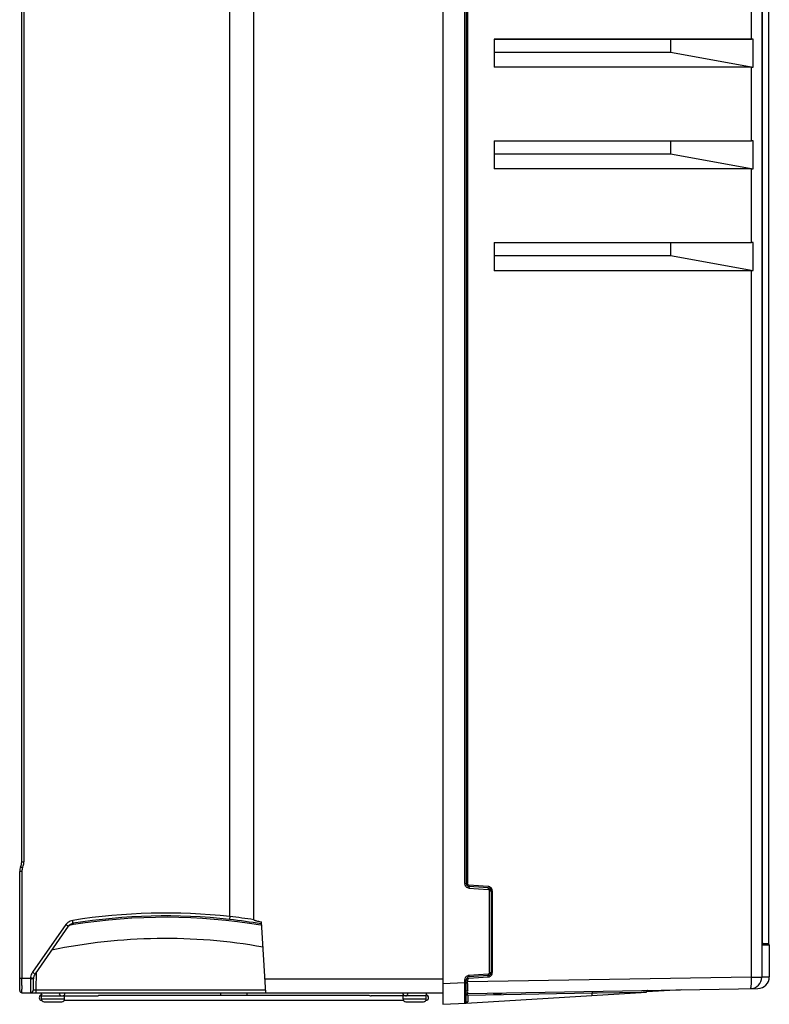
# Model space of a CAD drawing. Header units: inches. Extents: x 0 to 117, y 0 to 83.
# Tile 14 of 67: x 48 to 58, y 27 to 41. Entities that reach past the tile are written whole.
import ezdxf

# ---------------------------------------------------------------- set-up
doc = ezdxf.new("R2010")
doc.units = ezdxf.units.IN
doc.header["$LTSCALE"] = 6.431102
doc.header["$MEASUREMENT"] = 0
doc.layers.get('0').update_dxf_attribs({"linetype": 'CONTINUOUS'})

msp = doc.modelspace()

# ---------------------------------------------------------------- linework, layer by layer
at = {"color": 7, "linetype": 'CONTINUOUS'}
for p, q in [((53.864, 53.07), (53.864, 27.212)), ((58.183, 52.345), (58.183, 27.581)), ((54.162, 28.846), (54.162, 51.49)), ((54.18, 51.49), (54.18, 28.846)), ((54.197, 51.49), (54.197, 28.846)), ((50.976, 28.4), (50.976, 51.219)), ((51.302, 28.357), (51.302, 51.271)), ((48.157, 29.14), (48.157, 50.873)), ((48.185, 50.873), (48.185, 29.14)), ((58.193, 28.046), (58.193, 44.84)), ((58.273, 43.069), (58.273, 28.036)), ((58.045, 40.285), (58.045, 41.282)), ((54.557, 40.285), (58.045, 40.285)), ((54.557, 40.285), (54.557, 39.904)), ((56.947, 40.283), (54.557, 40.283)), ((58.065, 40.285), (56.947, 40.283)), ((56.947, 40.283), (56.947, 40.108)), ((58.065, 39.906), (58.065, 40.285)), ((54.557, 40.108), (56.947, 40.108)), ((56.947, 40.108), (58.065, 39.906)), ((58.045, 39.904), (54.557, 39.904)), ((58.045, 38.908), (58.045, 39.904)), ((54.557, 38.908), (58.045, 38.908)), ((54.557, 38.908), (54.557, 38.526)), ((56.947, 38.905), (54.557, 38.905)), ((58.065, 38.908), (56.947, 38.905)), ((56.947, 38.905), (56.947, 38.73)), ((58.065, 38.528), (58.065, 38.908)), ((54.557, 38.73), (56.947, 38.73)), ((56.947, 38.73), (58.065, 38.528)), ((58.045, 38.526), (54.557, 38.526)), ((58.045, 37.53), (58.045, 38.526)), ((54.557, 37.53), (58.045, 37.53)), ((54.557, 37.53), (54.557, 37.148)), ((56.947, 37.527), (54.557, 37.527)), ((58.065, 37.53), (56.947, 37.527)), ((56.947, 37.527), (56.947, 37.352)), ((58.065, 37.15), (58.065, 37.53)), ((54.557, 37.352), (56.947, 37.352)), ((56.947, 37.352), (58.065, 37.15)), ((58.045, 37.148), (54.557, 37.148)), ((58.045, 27.581), (58.045, 37.148)), ((58.193, 36.443), (58.193, 36.443)), ((48.157, 29.14), (48.185, 29.14)), ((48.158, 29.011), (48.129, 29.011)), ((48.129, 27.398), (48.129, 29.011)), ((48.158, 29.011), (48.158, 27.565)), ((54.162, 28.846), (54.18, 28.846)), ((54.477, 28.808), (54.216, 28.826)), ((54.216, 28.787), (54.478, 28.768)), ((54.478, 28.788), (54.217, 28.806)), ((54.496, 28.749), (54.532, 28.749)), ((54.496, 27.641), (54.496, 28.749)), ((54.515, 28.749), (54.515, 27.641)), ((54.532, 28.749), (54.532, 27.641)), ((48.755, 28.291), (48.304, 27.646)), ((48.856, 28.292), (48.841, 28.289)), ((48.854, 28.309), (48.852, 28.307)), ((51.408, 28.281), (51.399, 28.283)), ((51.407, 28.301), (51.401, 28.301)), ((51.464, 27.368), (51.405, 28.327)), ((48.788, 28.268), (48.337, 27.624)), ((58.193, 28.046), (58.193, 28.046)), ((58.193, 28.041), (58.193, 28.046)), ((58.194, 28.036), (58.273, 28.036)), ((58.194, 28.024), (58.279, 28.024)), ((58.285, 28.012), (58.198, 28.012)), ((58.285, 28.012), (58.285, 27.582)), ((48.354, 27.406), (48.356, 27.65)), ((54.478, 27.621), (54.216, 27.603)), ((54.496, 27.641), (54.515, 27.641)), ((48.129, 27.565), (48.276, 27.565)), ((48.158, 27.504), (48.158, 27.565)), ((48.158, 27.467), (48.158, 27.504)), ((48.289, 27.564), (48.276, 27.565)), ((48.314, 27.407), (48.316, 27.557)), ((51.452, 27.557), (53.864, 27.557)), ((54.162, 27.503), (53.864, 27.487)), ((54.162, 27.544), (54.197, 27.544)), ((54.162, 27.503), (54.162, 27.544)), ((54.162, 27.503), (54.18, 27.503)), ((54.162, 27.445), (54.162, 27.503)), ((54.18, 27.247), (54.18, 27.544)), ((58.045, 27.581), (54.197, 27.514)), ((54.197, 27.544), (54.197, 27.514)), ((54.197, 27.503), (54.197, 27.514)), ((54.197, 27.492), (54.197, 27.503)), ((54.216, 27.564), (54.477, 27.582)), ((54.478, 27.602), (54.217, 27.584)), ((58.045, 27.581), (58.183, 27.581)), ((58.183, 27.582), (58.285, 27.582)), ((48.159, 27.368), (53.864, 27.368)), ((48.354, 27.406), (51.461, 27.406)), ((48.354, 27.368), (48.354, 27.406)), ((54.162, 27.391), (54.162, 27.445)), ((54.162, 27.365), (54.162, 27.391)), ((54.162, 27.318), (54.162, 27.365)), ((54.18, 27.228), (56.622, 27.378)), ((54.199, 27.337), (55.887, 27.367)), ((54.2, 27.357), (58.131, 27.425)), ((54.55, 27.363), (54.55, 27.352)), ((54.641, 27.354), (54.55, 27.352)), ((55.887, 27.366), (55.952, 27.368)), ((55.887, 27.333), (55.887, 27.367)), ((55.952, 27.368), (56.554, 27.378)), ((56.554, 27.378), (56.578, 27.379)), ((56.578, 27.379), (56.622, 27.379)), ((57.094, 27.407), (56.625, 27.379)), ((48.423, 27.325), (49.172, 27.325)), ((48.423, 27.285), (48.423, 27.325)), ((48.423, 27.285), (48.738, 27.285)), ((48.428, 27.266), (48.428, 27.266)), ((48.462, 27.246), (48.699, 27.246)), ((48.733, 27.266), (53.328, 27.266)), ((48.738, 27.285), (48.738, 27.325)), ((49.208, 27.337), (52.854, 27.337)), ((52.869, 27.332), (52.873, 27.33)), ((52.873, 27.33), (52.881, 27.327)), ((52.881, 27.327), (52.884, 27.326)), ((53.638, 27.325), (52.889, 27.325)), ((53.323, 27.285), (53.323, 27.325)), ((53.323, 27.285), (53.638, 27.285)), ((53.362, 27.246), (53.599, 27.246)), ((53.633, 27.266), (53.633, 27.266)), ((53.638, 27.285), (53.638, 27.325)), ((53.864, 27.212), (54.18, 27.228)), ((54.199, 27.337), (54.18, 27.337)), ((54.18, 27.247), (54.199, 27.247)), ((54.199, 27.337), (54.199, 27.247))]:
    msp.add_line(p, q, dxfattribs=at)
for points in [[(48.787, 28.266), (48.788, 28.267), (48.791, 28.271), (48.794, 28.275), (48.798, 28.279), (48.801, 28.282), (48.805, 28.286), (48.809, 28.289), (48.813, 28.291), (48.817, 28.294), (48.821, 28.296), (48.824, 28.298), (48.828, 28.3), (48.831, 28.301), (48.834, 28.302), (48.836, 28.303), (48.838, 28.303), (48.839, 28.304)], [(58.195, 28.019), (58.195, 28.019), (58.195, 28.02), (58.195, 28.021), (58.195, 28.022), (58.194, 28.024), (58.194, 28.026), (58.194, 28.028), (58.194, 28.03), (58.194, 28.032), (58.194, 28.035), (58.193, 28.038), (58.193, 28.041)]]:
    msp.add_lwpolyline(points, dxfattribs=at)
for centre, radius, start, end in [((58.049, 36.631), 3.654, 89.7526, 90.0545), ((58.049, 35.253), 3.654, 89.7526, 90.0545), ((58.049, 33.875), 3.654, 89.7526, 90.0545), ((48.286, 29.011), 0.157, 155.8532, 180), ((47.999, 29.14), 0.157, 335.8531, 360), ((47.997, 29.14), 0.188, 338.603, 357.2503), ((48, 29.14), 0.185, 357.3105, 0.0341), ((48.285, 29.011), 0.127, 155.8415, 180.0008), ((48, 29.139), 0.185, 335.8175, 338.5423), ((54.22, 28.846), 0.0584, 180.06, 190.1717), ((54.22, 28.846), 0.0394, 180, 266), ((54.473, 28.749), 0.0587, 78.4552, 85.9671), ((54.475, 28.749), 0.0394, 0, 86), ((50.106, 20.493), 7.955, 83.7197, 99.106), ((50.106, 20.493), 7.916, 83.7143, 99.0993), ((48.868, 28.211), 0.138, 114.4317, 124.6266), ((50.102, 20.503), 7.888, 99.1969, 99.5055), ((48.869, 28.21), 0.139, 99.1838, 114.3895), ((50.1, 20.513), 7.877, 80.5126, 99.0845), ((50.09, 20.444), 7.966, 80.5302, 83.6433), ((50.092, 20.446), 8.003, 81.3046, 83.6611), ((50.1, 20.522), 7.581, 79.9287, 101.7178), ((58.289, 28.036), 0.0157, 180, 231.318), ((58.27, 28.012), 0.0157, 0, 51.3176), ((48.433, 27.556), 0.158, 145.0097, 152.046), ((48.434, 27.556), 0.118, 145, 179.5), ((54.475, 27.641), 0.0394, 274, 360), ((54.473, 27.641), 0.0587, 351.6944, 359.9595), ((48.52, 27.553), 0.245, 177.2779, 179.58), ((48.283, 28.071), 0.516, 269.1306, 270.6358), ((54.22, 27.544), 0.0394, 94, 180), ((65.554, 27.49), 11.357, 179.9902, 180.2039), ((54.221, 27.545), 0.0587, 94.0577, 104.1114), ((58.026, 27.581), 0.157, 271, 360), ((56.772, 27.559), 1.273, 0.0608, 0.9847), ((58.128, 27.583), 0.157, 270.9997, 0.0022), ((48.159, 27.398), 0.0295, 180.0018, 269.9821), ((71.352, 27.512), 23.194, 180.1112, 180.2294), ((48.275, 27.408), 0.0394, 269.8766, 359.5031), ((48.453, 27.356), 0.0315, 157.9124, 220), ((48.703, 27.356), 0.0337, 180.0476, 189.3895), ((48.709, 27.356), 0.0315, 310, 22.0876), ((50.812, 27.356), 0.0437, 352.7824, 7.2176), ((53.353, 27.356), 0.0315, 157.9124, 220), ((53.355, 27.356), 0.0322, 349.5123, 10.4291), ((53.609, 27.356), 0.0315, 310, 22.0876), ((54.2, 27.337), 0.0197, 91, 180), ((58.478, 27.462), 4.28, 180.1638, 180.8676), ((54.64, 27.393), 0.0394, 271, 309.5794), ((56.641, 27.38), 0.0197, 91, 181.4371), ((48.428, 27.301), 0.0354, 90, 270), ((48.462, 27.285), 0.0394, 180, 269.9766), ((48.699, 27.285), 0.0394, 270.0234, 360), ((53.362, 27.285), 0.0394, 180, 270.0026), ((53.599, 27.285), 0.0394, 269.9974, 360), ((53.633, 27.301), 0.0354, 270, 90), ((38.081, 27.306), 16.081, 359.8528, 0.0455), ((54.161, 27.247), 0.0197, 273, 360)]:
    msp.add_arc(centre, radius, start, end, dxfattribs=at)
for centre in [(58.026, 40.177), (58.026, 38.799), (58.026, 37.421)]:
    msp.add_ellipse(centre, major_axis=(-0.028, 0.272), ratio=0.568868, start_param=-3.200908, end_param=-3.074864, dxfattribs=at)
for points, knots in [([(48.143, 29.075), (48.142, 29.075), (48.147, 29.074), (48.151, 29.071), (48.16, 29.068), (48.166, 29.065), (48.169, 29.063)], [0, 0, 0, 0, 0.075881, 0.291167, 0.615933, 1, 1, 1, 1]), ([(54.216, 28.826), (54.215, 28.821), (54.216, 28.817), (54.215, 28.806), (54.217, 28.806)], [0, 0, 0, 0, 0.698997, 1, 1, 1, 1]), ([(54.217, 28.806), (54.219, 28.806), (54.215, 28.796), (54.217, 28.791), (54.216, 28.787)], [0, 0, 0, 0, 0.293888, 1, 1, 1, 1]), ([(54.478, 28.768), (54.478, 28.773), (54.477, 28.777), (54.48, 28.788), (54.478, 28.788)], [0, 0, 0, 0, 0.705556, 1, 1, 1, 1]), ([(48.788, 28.268), (48.788, 28.267), (48.784, 28.273), (48.778, 28.274), (48.767, 28.283), (48.76, 28.288), (48.755, 28.291)], [0, 0, 0, 0, 0.083954, 0.29427, 0.601899, 1, 1, 1, 1]), ([(48.852, 28.307), (48.852, 28.305), (48.844, 28.306), (48.841, 28.304), (48.837, 28.303)], [0, 0, 0, 0, 0.277237, 1, 1, 1, 1]), ([(48.854, 28.309), (48.853, 28.31), (48.853, 28.314), (48.849, 28.326), (48.848, 28.339), (48.846, 28.348)], [0, 0, 0, 0, 0.083978, 0.30177, 1, 1, 1, 1]), ([(50.976, 28.4), (50.975, 28.391), (50.975, 28.379), (50.971, 28.365), (50.972, 28.361)], [0, 0, 0, 0, 0.698825, 1, 1, 1, 1]), ([(51.302, 28.357), (51.302, 28.353), (51.315, 28.351), (51.33, 28.344), (51.353, 28.339), (51.379, 28.333), (51.396, 28.329), (51.405, 28.327)], [0, 0, 0, 0, 0.126948, 0.248748, 0.499603, 0.749808, 1, 1, 1, 1]), ([(58.193, 28.046), (58.193, 28.038), (58.194, 28.027), (58.195, 28.015), (58.197, 28.012)], [0, 0, 0, 0, 0.648388, 1, 1, 1, 1]), ([(58.195, 28.02), (58.196, 28.02), (58.197, 28.018), (58.197, 28.017), (58.197, 28.016)], [0, 0, 0, 0, 0.511791, 1, 1, 1, 1]), ([(58.197, 28.016), (58.197, 28.016), (58.197, 28.015), (58.196, 28.014), (58.196, 28.013)], [0, 0, 0, 0, 0.464014, 1, 1, 1, 1]), ([(48.304, 27.646), (48.308, 27.643), (48.319, 27.636), (48.329, 27.628), (48.336, 27.624)], [0, 0, 0, 0, 0.364979, 1, 1, 1, 1]), ([(54.478, 27.621), (54.478, 27.617), (54.477, 27.612), (54.48, 27.602), (54.478, 27.602)], [0, 0, 0, 0, 0.705824, 1, 1, 1, 1]), ([(54.485, 27.623), (54.484, 27.623), (54.481, 27.622), (54.479, 27.622), (54.478, 27.621)], [0, 0, 0, 0, 0.501997, 1, 1, 1, 1]), ([(48.275, 27.555), (48.275, 27.531), (48.275, 27.496), (48.275, 27.452), (48.275, 27.424), (48.275, 27.402), (48.274, 27.383), (48.276, 27.376), (48.274, 27.368), (48.275, 27.368)], [0, 0, 0, 0, 0.386408, 0.559228, 0.70999, 0.83335, 0.924764, 0.980973, 1, 1, 1, 1]), ([(48.316, 27.563), (48.316, 27.562), (48.312, 27.564), (48.308, 27.563), (48.299, 27.564), (48.293, 27.564), (48.289, 27.564)], [0, 0, 0, 0, 0.080675, 0.295821, 0.596176, 1, 1, 1, 1]), ([(48.316, 27.557), (48.316, 27.556), (48.312, 27.556), (48.305, 27.555), (48.295, 27.555), (48.289, 27.555)], [0, 0, 0, 0, 0.074292, 0.278867, 1, 1, 1, 1]), ([(54.209, 27.562), (54.21, 27.563), (54.212, 27.563), (54.215, 27.564), (54.216, 27.564)], [0, 0, 0, 0, 0.502135, 1, 1, 1, 1]), ([(54.216, 27.603), (54.217, 27.599), (54.215, 27.594), (54.219, 27.584), (54.217, 27.584)], [0, 0, 0, 0, 0.705556, 1, 1, 1, 1]), ([(54.477, 27.582), (54.477, 27.587), (54.478, 27.591), (54.476, 27.602), (54.478, 27.602)], [0, 0, 0, 0, 0.698997, 1, 1, 1, 1]), ([(58.029, 27.424), (58.033, 27.424), (58.037, 27.442), (58.042, 27.466), (58.045, 27.511), (58.045, 27.543), (58.045, 27.561)], [0, 0, 0, 0, 0.086831, 0.298248, 0.615261, 1, 1, 1, 1]), ([(48.159, 27.368), (48.157, 27.368), (48.16, 27.375), (48.157, 27.382), (48.159, 27.399), (48.158, 27.412), (48.158, 27.419)], [0, 0, 0, 0, 0.065478, 0.258821, 0.573855, 1, 1, 1, 1]), ([(48.314, 27.407), (48.314, 27.406), (48.321, 27.408), (48.327, 27.406), (48.34, 27.407), (48.349, 27.406), (48.354, 27.406)], [0, 0, 0, 0, 0.076606, 0.292897, 0.617796, 1, 1, 1, 1]), ([(54.2, 27.357), (54.199, 27.357), (54.2, 27.362), (54.198, 27.368), (54.199, 27.382), (54.198, 27.391), (54.198, 27.397)], [0, 0, 0, 0, 0.065907, 0.258449, 0.573228, 1, 1, 1, 1]), ([(54.641, 27.364), (54.641, 27.362), (54.64, 27.36), (54.642, 27.354), (54.641, 27.354)], [0, 0, 0, 0, 0.730438, 1, 1, 1, 1]), ([(55.887, 27.367), (55.887, 27.371), (55.889, 27.376), (55.886, 27.386), (55.888, 27.386)], [0, 0, 0, 0, 0.70502, 1, 1, 1, 1]), ([(56.641, 27.399), (56.634, 27.399), (56.626, 27.39), (56.625, 27.381), (56.626, 27.379)], [0, 0, 0, 0, 0.714997, 1, 1, 1, 1]), ([(49.2, 27.335), (49.201, 27.336), (49.204, 27.336), (49.207, 27.337), (49.208, 27.337)], [0, 0, 0, 0, 0.528666, 1, 1, 1, 1]), ([(52.884, 27.326), (52.885, 27.325), (52.887, 27.325), (52.889, 27.325), (52.889, 27.325)], [0, 0, 0, 0, 0.523409, 1, 1, 1, 1]), ([(54.162, 27.227), (54.162, 27.228), (54.161, 27.232), (54.162, 27.238), (54.162, 27.25), (54.162, 27.259), (54.162, 27.264)], [0, 0, 0, 0, 0.064495, 0.254991, 0.568639, 1, 1, 1, 1])]:
    msp.add_open_spline(points, degree=3, knots=knots, dxfattribs=at)
for points in [[(54.189, 28.796), (54.175, 28.804), (54.165, 28.82), (54.162, 28.835)], [(54.2, 28.835), (54.198, 28.838), (54.197, 28.842), (54.197, 28.846)], [(54.216, 28.826), (54.21, 28.826), (54.204, 28.83), (54.2, 28.835)], [(54.525, 28.777), (54.517, 28.792), (54.501, 28.803), (54.485, 28.807)], [(54.216, 28.787), (54.207, 28.787), (54.197, 28.791), (54.189, 28.796)], [(54.478, 28.768), (54.484, 28.768), (54.49, 28.764), (54.494, 28.759)], [(54.494, 28.759), (54.495, 28.756), (54.496, 28.752), (54.496, 28.749)], [(54.532, 28.749), (54.532, 28.758), (54.53, 28.768), (54.525, 28.777)], [(48.79, 28.325), (48.776, 28.316), (48.765, 28.304), (48.755, 28.291)], [(48.787, 28.266), (48.802, 28.287), (48.827, 28.303), (48.852, 28.307)], [(48.788, 28.268), (48.803, 28.289), (48.828, 28.305), (48.854, 28.309)], [(48.294, 27.63), (48.283, 27.61), (48.277, 27.587), (48.276, 27.565)], [(54.496, 27.641), (54.496, 27.634), (54.491, 27.626), (54.485, 27.623)], [(54.504, 27.591), (54.518, 27.599), (54.529, 27.616), (54.532, 27.633)], [(54.162, 27.544), (54.162, 27.554), (54.164, 27.564), (54.169, 27.573)], [(54.169, 27.573), (54.176, 27.586), (54.191, 27.598), (54.206, 27.602)], [(54.197, 27.544), (54.197, 27.551), (54.202, 27.559), (54.209, 27.562)], [(54.477, 27.582), (54.486, 27.583), (54.496, 27.586), (54.504, 27.591)], [(48.68, 27.332), (48.675, 27.337), (48.671, 27.344), (48.67, 27.351)], [(50.85, 27.337), (50.853, 27.341), (50.854, 27.346), (50.855, 27.351)], [(51.208, 27.368), (51.207, 27.364), (51.206, 27.36), (51.206, 27.356)], [(51.206, 27.356), (51.206, 27.35), (51.208, 27.343), (51.211, 27.337)], [(53.38, 27.336), (53.384, 27.34), (53.386, 27.345), (53.387, 27.351)], [(48.733, 27.337), (48.73, 27.332), (48.725, 27.327), (48.72, 27.325)], [(49.172, 27.325), (49.182, 27.325), (49.191, 27.332), (49.2, 27.335)], [(52.853, 27.337), (52.859, 27.337), (52.864, 27.334), (52.869, 27.332)], [(53.345, 27.325), (53.338, 27.325), (53.332, 27.331), (53.328, 27.337)], [(53.357, 27.325), (53.366, 27.325), (53.375, 27.329), (53.38, 27.336)], [(54.194, 27.229), (54.197, 27.234), (54.199, 27.241), (54.197, 27.246)]]:
    msp.add_open_spline(points, degree=3, dxfattribs=at)

doc.saveas('drawing.dxf')
